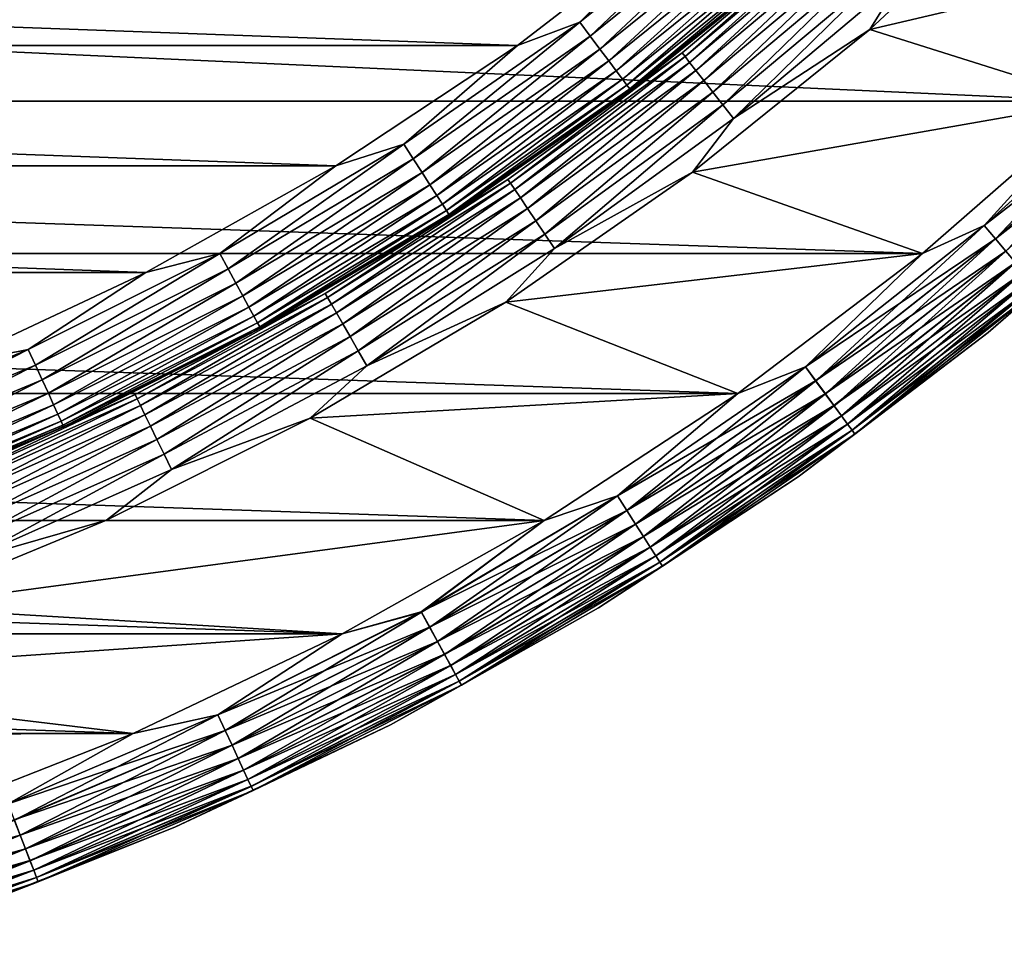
# Model space of a CAD drawing. Header units: metres. Extents: x -17 to 65, y -30 to 30.
# Tile 149 of 256: x 6 to 10.8, y -16.2 to -11.7. Entities that reach past the tile are written whole.
import ezdxf

# ---------------------------------------------------------------- set-up
doc = ezdxf.new("R2010")
doc.units = ezdxf.units.M
doc.layers.add('solid_508461', color=7, linetype='CONTINUOUS')

msp = doc.modelspace()

# ---------------------------------------------------------------- linework, layer by layer
at = {"layer": 'solid_508461'}
for points in [[(10.151954, -11.71272, -46.299999), (10.961844, -10.958461, -46.299999), (12.055615, -11.265529, -46.299999)], [(10.313428, -11.454222, -46.307594), (10.961844, -10.958461, -46.299999), (10.151954, -11.71272, -46.299999)], [(8.741558, -11.677354, -48.492405), (9.276792, -11.144107, -48.5), (9.552339, -11.023986, -48.492405)], [(8.741558, -11.677354, -48.492405), (9.552339, -11.023986, -48.492405), (8.792058, -11.744814, -48.469818)], [(9.552339, -11.023986, -48.492405), (9.607522, -11.087671, -48.469818), (8.792058, -11.744814, -48.469818)], [(8.792058, -11.744814, -48.469818), (9.607522, -11.087671, -48.469818), (8.839437, -11.808105, -48.432926)], [(9.607522, -11.087671, -48.469818), (9.659295, -11.147421, -48.432926), (8.839437, -11.808105, -48.432926)], [(9.276792, -11.144107, -48.5), (8.438457, -11.791624, -48.5), (-9.276782, -11.144115, -48.5)], [(8.438457, -11.791624, -48.5), (-8.438447, -11.791631, -48.5), (-9.276782, -11.144115, -48.5)], [(8.741558, -11.677354, -48.492405), (8.438457, -11.791624, -48.5), (9.276792, -11.144107, -48.5)], [(8.839437, -11.808105, -48.432926), (9.659295, -11.147421, -48.432926), (8.882251, -11.865297, -48.382854)], [(9.659295, -11.147421, -48.432926), (9.70608, -11.201413, -48.382854), (8.882251, -11.865297, -48.382854)], [(9.239533, -11.826064, -46.713779), (9.822921, -11.336235, -46.799999), (10.041971, -11.152739, -46.713779)], [(9.239533, -11.826064, -46.713779), (10.041971, -11.152739, -46.713779), (9.253377, -11.843781, -46.629482)], [(10.041971, -11.152739, -46.713779), (10.057016, -11.169448, -46.629482), (9.253377, -11.843781, -46.629482)], [(8.882251, -11.865297, -48.382854), (9.70608, -11.201413, -48.382854), (8.919197, -11.914653, -48.321125)], [(9.70608, -11.201413, -48.382854), (9.746453, -11.248007, -48.321125), (8.919197, -11.914653, -48.321125)], [(9.253377, -11.843781, -46.629482), (10.057016, -11.169448, -46.629482), (9.27603, -11.872776, -46.550377)], [(10.057016, -11.169448, -46.629482), (10.081636, -11.196792, -46.550377), (9.27603, -11.872776, -46.550377)], [(9.27603, -11.872776, -46.550377), (10.081636, -11.196792, -46.550377), (9.306803, -11.912165, -46.478874)], [(10.081636, -11.196792, -46.550377), (10.115083, -11.233937, -46.478874), (9.306803, -11.912165, -46.478874)], [(8.919197, -11.914653, -48.321125), (9.746453, -11.248007, -48.321125), (8.949152, -11.954667, -48.249622)], [(9.746453, -11.248007, -48.321125), (9.779186, -11.285783, -48.249622), (8.949152, -11.954667, -48.249622)], [(9.306803, -11.912165, -46.478874), (10.115083, -11.233937, -46.478874), (9.34476, -11.960747, -46.417145)], [(10.115083, -11.233937, -46.478874), (10.156336, -11.279754, -46.417145), (9.34476, -11.960747, -46.417145)], [(0, -11.55, 41.5), (11.258493, -12.062182, 41.5), (12.055623, -11.26552, 41.5)], [(8.949152, -11.954667, -48.249622), (9.779186, -11.285783, -48.249622), (8.971202, -11.984122, -48.170517)], [(9.779186, -11.285783, -48.249622), (9.803282, -11.31359, -48.170517), (8.971202, -11.984122, -48.170517)], [(9.34476, -11.960747, -46.417145), (10.156336, -11.279754, -46.417145), (9.388744, -12.017045, -46.367073)], [(10.156336, -11.279754, -46.417145), (10.204141, -11.332847, -46.367073), (9.388744, -12.017045, -46.367073)], [(10.151954, -11.71272, -46.299999), (12.055615, -11.265529, -46.299999), (11.25848, -12.062194, -46.299999)], [(8.971202, -11.984122, -48.170517), (9.803282, -11.31359, -48.170517), (8.984676, -12.002122, -48.086224)], [(9.803282, -11.31359, -48.170517), (9.818006, -11.330583, -48.086224), (8.984676, -12.002122, -48.086224)], [(8.984676, -12.002122, -48.086224), (9.818006, -11.330583, -48.086224), (8.989175, -12.008111, -48)], [(9.818006, -11.330583, -48.086224), (9.822921, -11.336235, -48), (8.989175, -12.008111, -48)], [(8.989175, -12.008111, -46.799999), (8.989175, -12.008111, -48), (9.822921, -11.336235, -48)], [(9.822921, -11.336235, -46.799999), (8.989175, -12.008111, -46.799999), (9.822921, -11.336235, -48)], [(9.239533, -11.826064, -46.713779), (8.989175, -12.008111, -46.799999), (9.822921, -11.336235, -46.799999)], [(9.388744, -12.017045, -46.367073), (10.204141, -11.332847, -46.367073), (9.437418, -12.079345, -46.330185)], [(10.204141, -11.332847, -46.367073), (10.257042, -11.391599, -46.330185), (9.437418, -12.079345, -46.330185)], [(9.437418, -12.079345, -46.330185), (10.257042, -11.391599, -46.330185), (9.489299, -12.145748, -46.307594)], [(10.257042, -11.391599, -46.330185), (10.313428, -11.454222, -46.307594), (9.489299, -12.145748, -46.307594)], [(9.489299, -12.145748, -46.307594), (10.313428, -11.454222, -46.307594), (10.151954, -11.71272, -46.299999)], [(0, -11.55, 41.5), (-11.258415, -12.062255, 41.5), (11.258493, -12.062182, 41.5)], [(7.886232, -12.271217, -48.492405), (8.438457, -11.791624, -48.5), (8.741558, -11.677354, -48.492405)], [(7.886232, -12.271217, -48.492405), (8.741558, -11.677354, -48.492405), (7.931791, -12.342108, -48.469818)], [(8.741558, -11.677354, -48.492405), (8.792058, -11.744814, -48.469818), (7.931791, -12.342108, -48.469818)], [(9.290395, -12.407197, -46.299999), (10.151954, -11.71272, -46.299999), (11.25848, -12.062194, -46.299999)], [(9.489299, -12.145748, -46.307594), (10.151954, -11.71272, -46.299999), (9.290395, -12.407197, -46.299999)], [(7.931791, -12.342108, -48.469818), (8.792058, -11.744814, -48.469818), (7.974534, -12.408617, -48.432926)], [(8.792058, -11.744814, -48.469818), (8.839437, -11.808105, -48.432926), (7.974534, -12.408617, -48.432926)], [(8.438457, -11.791624, -48.5), (7.554987, -12.37627, -48.5), (-8.438447, -11.791631, -48.5)], [(7.554987, -12.37627, -48.5), (-7.554977, -12.376277, -48.5), (-8.438447, -11.791631, -48.5)], [(7.886232, -12.271217, -48.492405), (7.554987, -12.37627, -48.5), (8.438457, -11.791624, -48.5)], [(7.974534, -12.408617, -48.432926), (8.839437, -11.808105, -48.432926), (8.013159, -12.468719, -48.382854)], [(8.839437, -11.808105, -48.432926), (8.882251, -11.865297, -48.382854), (8.013159, -12.468719, -48.382854)], [(8.392082, -12.441773, -46.713779), (8.989175, -12.008111, -46.799999), (9.239533, -11.826064, -46.713779)], [(8.392082, -12.441773, -46.713779), (9.239533, -11.826064, -46.713779), (8.404655, -12.460414, -46.629482)], [(9.239533, -11.826064, -46.713779), (9.253377, -11.843781, -46.629482), (8.404655, -12.460414, -46.629482)], [(8.013159, -12.468719, -48.382854), (8.882251, -11.865297, -48.382854), (8.046491, -12.520584, -48.321125)], [(8.882251, -11.865297, -48.382854), (8.919197, -11.914653, -48.321125), (8.046491, -12.520584, -48.321125)], [(8.404655, -12.460414, -46.629482), (9.253377, -11.843781, -46.629482), (8.42523, -12.490918, -46.550377)], [(9.253377, -11.843781, -46.629482), (9.27603, -11.872776, -46.550377), (8.42523, -12.490918, -46.550377)], [(8.42523, -12.490918, -46.550377), (9.27603, -11.872776, -46.550377), (8.453181, -12.532356, -46.478874)], [(9.27603, -11.872776, -46.550377), (9.306803, -11.912165, -46.478874), (8.453181, -12.532356, -46.478874)], [(8.046491, -12.520584, -48.321125), (8.919197, -11.914653, -48.321125), (8.073514, -12.562634, -48.249622)], [(8.919197, -11.914653, -48.321125), (8.949152, -11.954667, -48.249622), (8.073514, -12.562634, -48.249622)], [(8.453181, -12.532356, -46.478874), (9.306803, -11.912165, -46.478874), (8.487657, -12.583468, -46.417145)], [(9.306803, -11.912165, -46.478874), (9.34476, -11.960747, -46.417145), (8.487657, -12.583468, -46.417145)], [(10.708528, -12.666105, 41.492508), (11.530616, -11.922569, 41.492508), (11.258493, -12.062182, 41.5)], [(11.589218, -11.983163, 41.470024), (11.530616, -11.922569, 41.492508), (10.708528, -12.666105, 41.492508)], [(10.708916, -12.666565, -46.292404), (11.25848, -12.062194, -46.299999), (11.531034, -11.923002, -46.292404)], [(10.708916, -12.666565, -46.292404), (11.531034, -11.923002, -46.292404), (10.763321, -12.730916, -46.269817)], [(11.531034, -11.923002, -46.292404), (11.589617, -11.983576, -46.269817), (10.763321, -12.730916, -46.269817)], [(8.073514, -12.562634, -48.249622), (8.949152, -11.954667, -48.249622), (8.093407, -12.593587, -48.170517)], [(8.949152, -11.954667, -48.249622), (8.971202, -11.984122, -48.170517), (8.093407, -12.593587, -48.170517)], [(8.487657, -12.583468, -46.417145), (9.34476, -11.960747, -46.417145), (8.527607, -12.642697, -46.367073)], [(9.34476, -11.960747, -46.417145), (9.388744, -12.017045, -46.367073), (8.527607, -12.642697, -46.367073)], [(8.093407, -12.593587, -48.170517), (8.971202, -11.984122, -48.170517), (8.105562, -12.612502, -48.086224)], [(8.971202, -11.984122, -48.170517), (8.984676, -12.002122, -48.086224), (8.105562, -12.612502, -48.086224)], [(8.105562, -12.612502, -48.086224), (8.984676, -12.002122, -48.086224), (8.109621, -12.618797, -48)], [(8.984676, -12.002122, -48.086224), (8.989175, -12.008111, -48), (8.109621, -12.618797, -48)], [(8.109621, -12.618797, -46.799999), (8.109621, -12.618797, -48), (8.989175, -12.008111, -48)], [(8.989175, -12.008111, -46.799999), (8.109621, -12.618797, -46.799999), (8.989175, -12.008111, -48)], [(8.392082, -12.441773, -46.713779), (8.109621, -12.618797, -46.799999), (8.989175, -12.008111, -46.799999)], [(8.527607, -12.642697, -46.367073), (9.388744, -12.017045, -46.367073), (8.571816, -12.708241, -46.330185)], [(9.388744, -12.017045, -46.367073), (9.437418, -12.079345, -46.330185), (8.571816, -12.708241, -46.330185)], [(10.762951, -12.730477, 41.470024), (11.589218, -11.983163, 41.470024), (10.708528, -12.666105, 41.492508)], [(11.644211, -12.040025, 41.433231), (11.589218, -11.983163, 41.470024), (10.762951, -12.730477, 41.470024)], [(10.763321, -12.730916, -46.269817), (11.589617, -11.983576, -46.269817), (10.814364, -12.791289, -46.232925)], [(-11.258415, -12.062255, 41.5), (10.408889, -12.802537, 41.5), (11.258493, -12.062182, 41.5)], [(-11.258415, -12.062255, 41.5), (-10.408801, -12.802608, 41.5), (10.408889, -12.802537, 41.5)], [(9.290395, -12.407197, -46.299999), (11.25848, -12.062194, -46.299999), (10.408871, -12.802551, -46.299999)], [(10.708916, -12.666565, -46.292404), (10.408871, -12.802551, -46.299999), (11.25848, -12.062194, -46.299999)], [(10.708528, -12.666105, 41.492508), (11.258493, -12.062182, 41.5), (10.408889, -12.802537, 41.5)], [(10.814022, -12.790886, 41.433231), (11.644211, -12.040025, 41.433231), (10.762951, -12.730477, 41.470024)], [(8.571816, -12.708241, -46.330185), (9.437418, -12.079345, -46.330185), (8.618938, -12.778102, -46.307594)], [(9.437418, -12.079345, -46.330185), (9.489299, -12.145748, -46.307594), (8.618938, -12.778102, -46.307594)], [(8.618938, -12.778102, -46.307594), (9.489299, -12.145748, -46.307594), (9.290395, -12.407197, -46.299999)], [(6.990721, -12.802549, -48.492405), (7.554987, -12.37627, -48.5), (7.886232, -12.271217, -48.492405)], [(6.990721, -12.802549, -48.492405), (7.886232, -12.271217, -48.492405), (7.031106, -12.87651, -48.469818)], [(7.886232, -12.271217, -48.492405), (7.931791, -12.342108, -48.469818), (7.031106, -12.87651, -48.469818)], [(7.031106, -12.87651, -48.469818), (7.931791, -12.342108, -48.469818), (7.068995, -12.945898, -48.432926)], [(7.931791, -12.342108, -48.469818), (7.974534, -12.408617, -48.432926), (7.068995, -12.945898, -48.432926)], [(7.554987, -12.37627, -48.5), (6.631217, -12.894841, -48.5), (-7.554977, -12.376277, -48.5)], [(6.631217, -12.894841, -48.5), (-6.631207, -12.894847, -48.5), (-7.554977, -12.376277, -48.5)], [(6.990721, -12.802549, -48.492405), (6.631217, -12.894841, -48.5), (7.554987, -12.37627, -48.5)], [(7.068995, -12.945898, -48.432926), (7.974534, -12.408617, -48.432926), (7.103234, -13.008602, -48.382854)], [(7.974534, -12.408617, -48.432926), (8.013159, -12.468719, -48.382854), (7.103234, -13.008602, -48.382854)], [(7.503745, -12.996868, -46.713779), (8.109621, -12.618797, -46.799999), (8.392082, -12.441773, -46.713779)], [(7.503745, -12.996868, -46.713779), (8.392082, -12.441773, -46.713779), (7.514987, -13.01634, -46.629482)], [(8.392082, -12.441773, -46.713779), (8.404655, -12.460414, -46.629482), (7.514987, -13.01634, -46.629482)], [(8.381396, -13.038486, -46.299999), (9.290395, -12.407197, -46.299999), (10.408871, -12.802551, -46.299999)], [(8.618938, -12.778102, -46.307594), (9.290395, -12.407197, -46.299999), (8.381396, -13.038486, -46.299999)], [(10.728517, -13.187075, 41), (10.728517, -13.187075, -45.799999), (11.603419, -12.424196, -45.799999)], [(10.970838, -12.976367, -45.886223), (11.603419, -12.424196, -45.799999), (10.728517, -13.187075, -45.799999)], [(11.603419, -12.424196, 41), (10.728517, -13.187075, 41), (11.603419, -12.424196, -45.799999)], [(10.970769, -12.976287, 41.086823), (10.728517, -13.187075, 41), (11.603419, -12.424196, 41)], [(7.103234, -13.008602, -48.382854), (8.013159, -12.468719, -48.382854), (7.132781, -13.062713, -48.321125)], [(8.013159, -12.468719, -48.382854), (8.046491, -12.520584, -48.321125), (7.132781, -13.062713, -48.321125)], [(7.514987, -13.01634, -46.629482), (8.404655, -12.460414, -46.629482), (7.533385, -13.048205, -46.550377)], [(8.404655, -12.460414, -46.629482), (8.42523, -12.490918, -46.550377), (7.533385, -13.048205, -46.550377)], [(7.533385, -13.048205, -46.550377), (8.42523, -12.490918, -46.550377), (7.558377, -13.091493, -46.478874)], [(8.42523, -12.490918, -46.550377), (8.453181, -12.532356, -46.478874), (7.558377, -13.091493, -46.478874)], [(7.132781, -13.062713, -48.321125), (8.046491, -12.520584, -48.321125), (7.156736, -13.106583, -48.249622)], [(8.046491, -12.520584, -48.321125), (8.073514, -12.562634, -48.249622), (7.156736, -13.106583, -48.249622)], [(7.558377, -13.091493, -46.478874), (8.453181, -12.532356, -46.478874), (7.589203, -13.144885, -46.417145)], [(8.453181, -12.532356, -46.478874), (8.487657, -12.583468, -46.417145), (7.589203, -13.144885, -46.417145)], [(7.156736, -13.106583, -48.249622), (8.073514, -12.562634, -48.249622), (7.174369, -13.138877, -48.170517)], [(8.073514, -12.562634, -48.249622), (8.093407, -12.593587, -48.170517), (7.174369, -13.138877, -48.170517)], [(7.174369, -13.138877, -48.170517), (8.093407, -12.593587, -48.170517), (7.185145, -13.15861, -48.086224)], [(8.093407, -12.593587, -48.170517), (8.105562, -12.612502, -48.086224), (7.185145, -13.15861, -48.086224)], [(7.589203, -13.144885, -46.417145), (8.487657, -12.583468, -46.417145), (7.624925, -13.206757, -46.367073)], [(8.487657, -12.583468, -46.417145), (8.527607, -12.642697, -46.367073), (7.624925, -13.206757, -46.367073)], [(7.185145, -13.15861, -48.086224), (8.105562, -12.612502, -48.086224), (7.188743, -13.16518, -48)], [(8.105562, -12.612502, -48.086224), (8.109621, -12.618797, -48), (7.188743, -13.16518, -48)], [(7.188743, -13.16518, -46.799999), (7.188743, -13.16518, -48), (8.109621, -12.618797, -48)], [(8.109621, -12.618797, -46.799999), (7.188743, -13.16518, -46.799999), (8.109621, -12.618797, -48)], [(7.503745, -12.996868, -46.713779), (7.188743, -13.16518, -46.799999), (8.109621, -12.618797, -46.799999)], [(7.624925, -13.206757, -46.367073), (8.527607, -12.642697, -46.367073), (7.664454, -13.275224, -46.330185)], [(8.527607, -12.642697, -46.367073), (8.571816, -12.708241, -46.330185), (7.664454, -13.275224, -46.330185)], [(9.838612, -13.353071, 41.492508), (10.708528, -12.666105, 41.492508), (10.408889, -12.802537, 41.5)], [(10.762951, -12.730477, 41.470024), (10.708528, -12.666105, 41.492508), (9.838612, -13.353071, 41.492508)], [(9.838968, -13.353556, -46.292404), (10.408871, -12.802551, -46.299999), (10.708916, -12.666565, -46.292404)], [(9.838968, -13.353556, -46.292404), (10.708916, -12.666565, -46.292404), (9.888954, -13.421397, -46.269817)], [(10.708916, -12.666565, -46.292404), (10.763321, -12.730916, -46.269817), (9.888954, -13.421397, -46.269817)], [(7.664454, -13.275224, -46.330185), (8.571816, -12.708241, -46.330185), (7.706588, -13.348202, -46.307594)], [(8.571816, -12.708241, -46.330185), (8.618938, -12.778102, -46.307594), (7.706588, -13.348202, -46.307594)], [(9.888614, -13.420935, 41.470024), (10.762951, -12.730477, 41.470024), (9.838612, -13.353071, 41.492508)], [(10.814022, -12.790886, 41.433231), (10.762951, -12.730477, 41.470024), (9.888614, -13.420935, 41.470024)], [(9.888954, -13.421397, -46.269817), (10.763321, -12.730916, -46.269817), (9.93585, -13.485045, -46.232925)], [(10.763321, -12.730916, -46.269817), (10.814364, -12.791289, -46.232925), (9.93585, -13.485045, -46.232925)], [(7.706588, -13.348202, -46.307594), (8.618938, -12.778102, -46.307594), (8.381396, -13.038486, -46.299999)], [(-10.408801, -12.802608, 41.5), (9.510897, -13.483057, 41.5), (10.408889, -12.802537, 41.5)], [(-10.408801, -12.802608, 41.5), (-9.510798, -13.483127, 41.5), (9.510897, -13.483057, 41.5)], [(6.059586, -13.268641, -48.492405), (6.631217, -12.894841, -48.5), (6.990721, -12.802549, -48.492405)], [(6.059586, -13.268641, -48.492405), (6.990721, -12.802549, -48.492405), (6.094592, -13.345295, -48.469818)], [(6.990721, -12.802549, -48.492405), (7.031106, -12.87651, -48.469818), (6.094592, -13.345295, -48.469818)], [(8.381396, -13.038486, -46.299999), (10.408871, -12.802551, -46.299999), (9.510872, -13.483075, -46.299999)], [(9.838968, -13.353556, -46.292404), (9.510872, -13.483075, -46.299999), (10.408871, -12.802551, -46.299999)], [(9.838612, -13.353071, 41.492508), (10.408889, -12.802537, 41.5), (9.510897, -13.483057, 41.5)], [(9.935536, -13.484619, 41.433231), (10.814022, -12.790886, 41.433231), (9.888614, -13.420935, 41.470024)], [(10.860188, -12.84549, 41.383247), (10.814022, -12.790886, 41.433231), (9.935536, -13.484619, 41.433231)], [(9.93585, -13.485045, -46.232925), (10.814364, -12.791289, -46.232925), (9.978229, -13.542562, -46.182854)], [(10.814364, -12.791289, -46.232925), (10.86049, -12.845847, -46.182854), (9.978229, -13.542562, -46.182854)], [(6.094592, -13.345295, -48.469818), (7.031106, -12.87651, -48.469818), (6.127434, -13.41721, -48.432926)], [(7.031106, -12.87651, -48.469818), (7.068995, -12.945898, -48.432926), (6.127434, -13.41721, -48.432926)], [(9.977951, -13.542185, 41.383247), (10.860188, -12.84549, 41.383247), (9.935536, -13.484619, 41.433231)], [(10.900041, -12.892629, 41.321594), (10.860188, -12.84549, 41.383247), (9.977951, -13.542185, 41.383247)], [(9.978229, -13.542562, -46.182854), (10.86049, -12.845847, -46.182854), (10.0148, -13.592196, -46.121128)], [(10.86049, -12.845847, -46.182854), (10.900294, -12.892928, -46.121128), (10.0148, -13.592196, -46.121128)], [(6.631217, -12.894841, -48.5), (5.672134, -13.344544, -48.5), (-6.631207, -12.894847, -48.5)], [(6.059586, -13.268641, -48.492405), (5.672134, -13.344544, -48.5), (6.631217, -12.894841, -48.5)], [(10.014567, -13.59188, 41.321594), (10.900041, -12.892629, 41.321594), (9.977951, -13.542185, 41.383247)], [(10.932368, -12.930865, 41.250153), (10.900041, -12.892629, 41.321594), (10.014567, -13.59188, 41.321594)], [(10.0148, -13.592196, -46.121128), (10.900294, -12.892928, -46.121128), (10.04445, -13.632437, -46.049622)], [(10.900294, -12.892928, -46.121128), (10.932566, -12.931099, -46.049622), (10.04445, -13.632437, -46.049622)], [(6.127434, -13.41721, -48.432926), (7.068995, -12.945898, -48.432926), (6.157113, -13.482197, -48.382854)], [(7.068995, -12.945898, -48.432926), (7.103234, -13.008602, -48.382854), (6.157113, -13.482197, -48.382854)], [(10.044269, -13.632191, 41.250153), (10.932368, -12.930865, 41.250153), (10.014567, -13.59188, 41.321594)], [(10.956186, -12.959038, 41.171093), (10.932368, -12.930865, 41.250153), (10.044269, -13.632191, 41.250153)], [(10.066152, -13.661891, 41.171093), (10.956186, -12.959038, 41.171093), (10.044269, -13.632191, 41.250153)], [(10.04445, -13.632437, -46.049622), (10.932566, -12.931099, -46.049622), (10.066276, -13.662059, -45.970516)], [(10.970769, -12.976287, 41.086823), (10.956186, -12.959038, 41.171093), (10.066152, -13.661891, 41.171093)], [(10.07955, -13.680076, 41.086823), (10.970769, -12.976287, 41.086823), (10.066152, -13.661891, 41.171093)], [(10.932566, -12.931099, -46.049622), (10.956321, -12.959197, -45.970516), (10.066276, -13.662059, -45.970516)], [(10.066276, -13.662059, -45.970516), (10.956321, -12.959197, -45.970516), (10.079613, -13.680161, -45.886223)], [(10.07955, -13.680076, 41.086823), (10.728517, -13.187075, 41), (10.970769, -12.976287, 41.086823)], [(10.956321, -12.959197, -45.970516), (10.970838, -12.976367, -45.886223), (10.079613, -13.680161, -45.886223)], [(10.079613, -13.680161, -45.886223), (10.970838, -12.976367, -45.886223), (10.728517, -13.187075, -45.799999)], [(6.157113, -13.482197, -48.382854), (7.103234, -13.008602, -48.382854), (6.182724, -13.538278, -48.321125)], [(7.103234, -13.008602, -48.382854), (7.132781, -13.062713, -48.321125), (6.182724, -13.538278, -48.321125)], [(6.578851, -13.488643, -46.713779), (7.188743, -13.16518, -46.799999), (7.503745, -12.996868, -46.713779)], [(6.578851, -13.488643, -46.713779), (7.503745, -12.996868, -46.713779), (6.588707, -13.508852, -46.629482)], [(7.503745, -12.996868, -46.713779), (7.514987, -13.01634, -46.629482), (6.588707, -13.508852, -46.629482)], [(6.588707, -13.508852, -46.629482), (7.514987, -13.01634, -46.629482), (6.604837, -13.541923, -46.550377)], [(7.514987, -13.01634, -46.629482), (7.533385, -13.048205, -46.550377), (6.604837, -13.541923, -46.550377)], [(6.182724, -13.538278, -48.321125), (7.132781, -13.062713, -48.321125), (6.203488, -13.583744, -48.249622)], [(7.132781, -13.062713, -48.321125), (7.156736, -13.106583, -48.249622), (6.203488, -13.583744, -48.249622)], [(6.604837, -13.541923, -46.550377), (7.533385, -13.048205, -46.550377), (6.626749, -13.586848, -46.478874)], [(7.533385, -13.048205, -46.550377), (7.558377, -13.091493, -46.478874), (6.626749, -13.586848, -46.478874)], [(7.42965, -13.603317, -46.299999), (8.381396, -13.038486, -46.299999), (9.510872, -13.483075, -46.299999)], [(7.706588, -13.348202, -46.307594), (8.381396, -13.038486, -46.299999), (7.42965, -13.603317, -46.299999)], [(6.203488, -13.583744, -48.249622), (7.156736, -13.106583, -48.249622), (6.218773, -13.617214, -48.170517)], [(7.156736, -13.106583, -48.249622), (7.174369, -13.138877, -48.170517), (6.218773, -13.617214, -48.170517)], [(6.626749, -13.586848, -46.478874), (7.558377, -13.091493, -46.478874), (6.653775, -13.642261, -46.417145)], [(7.558377, -13.091493, -46.478874), (7.589203, -13.144885, -46.417145), (6.653775, -13.642261, -46.417145)], [(6.218773, -13.617214, -48.170517), (7.174369, -13.138877, -48.170517), (6.228114, -13.637667, -48.086224)], [(7.174369, -13.138877, -48.170517), (7.185145, -13.15861, -48.086224), (6.228114, -13.637667, -48.086224)], [(6.228114, -13.637667, -48.086224), (7.185145, -13.15861, -48.086224), (6.231233, -13.644477, -48)], [(7.185145, -13.15861, -48.086224), (7.188743, -13.16518, -48), (6.231233, -13.644477, -48)], [(6.231233, -13.644477, -46.799999), (6.231233, -13.644477, -48), (7.188743, -13.16518, -48)], [(7.188743, -13.16518, -46.799999), (6.231233, -13.644477, -46.799999), (7.188743, -13.16518, -48)], [(6.578851, -13.488643, -46.713779), (6.231233, -13.644477, -46.799999), (7.188743, -13.16518, -46.799999)], [(6.653775, -13.642261, -46.417145), (7.589203, -13.144885, -46.417145), (6.685094, -13.706473, -46.367073)], [(7.589203, -13.144885, -46.417145), (7.624925, -13.206757, -46.367073), (6.685094, -13.706473, -46.367073)], [(6.685094, -13.706473, -46.367073), (7.624925, -13.206757, -46.367073), (6.719751, -13.777532, -46.330185)], [(7.624925, -13.206757, -46.367073), (7.664454, -13.275224, -46.330185), (6.719751, -13.777532, -46.330185)], [(9.803592, -13.88847, 41), (9.803592, -13.88847, -45.799999), (10.728517, -13.187075, -45.799999)], [(10.079613, -13.680161, -45.886223), (10.728517, -13.187075, -45.799999), (9.803592, -13.88847, -45.799999)], [(10.728517, -13.187075, 41), (9.803592, -13.88847, 41), (10.728517, -13.187075, -45.799999)], [(10.07955, -13.680076, 41.086823), (9.803592, -13.88847, 41), (10.728517, -13.187075, 41)], [(5.097572, -13.667121, -48.492405), (5.672134, -13.344544, -48.5), (6.059586, -13.268641, -48.492405)], [(5.097572, -13.667121, -48.492405), (6.059586, -13.268641, -48.492405), (5.127021, -13.746076, -48.469818)], [(6.059586, -13.268641, -48.492405), (6.094592, -13.345295, -48.469818), (5.127021, -13.746076, -48.469818)], [(6.719751, -13.777532, -46.330185), (7.664454, -13.275224, -46.330185), (6.756691, -13.853271, -46.307594)], [(7.664454, -13.275224, -46.330185), (7.706588, -13.348202, -46.307594), (6.756691, -13.853271, -46.307594)], [(5.127021, -13.746076, -48.469818), (6.094592, -13.345295, -48.469818), (5.154649, -13.82015, -48.432926)], [(6.094592, -13.345295, -48.469818), (6.127434, -13.41721, -48.432926), (5.154649, -13.82015, -48.432926)], [(6.756691, -13.853271, -46.307594), (7.706588, -13.348202, -46.307594), (7.42965, -13.603317, -46.299999)], [(8.924753, -13.980399, 41.492508), (9.838612, -13.353071, 41.492508), (9.510897, -13.483057, 41.5)], [(9.888614, -13.420935, 41.470024), (9.838612, -13.353071, 41.492508), (8.924753, -13.980399, 41.492508)], [(8.925077, -13.980906, -46.292404), (9.510872, -13.483075, -46.299999), (9.838968, -13.353556, -46.292404)], [(8.925077, -13.980906, -46.292404), (9.838968, -13.353556, -46.292404), (8.970421, -14.051934, -46.269817)], [(9.838968, -13.353556, -46.292404), (9.888954, -13.421397, -46.269817), (8.970421, -14.051934, -46.269817)], [(5.154649, -13.82015, -48.432926), (6.127434, -13.41721, -48.432926), (5.179616, -13.887089, -48.382854)], [(6.127434, -13.41721, -48.432926), (6.157113, -13.482197, -48.382854), (5.179616, -13.887089, -48.382854)], [(8.970112, -14.051451, 41.470024), (9.888614, -13.420935, 41.470024), (8.924753, -13.980399, 41.492508)], [(9.935536, -13.484619, 41.433231), (9.888614, -13.420935, 41.470024), (8.970112, -14.051451, 41.470024)], [(8.970421, -14.051934, -46.269817), (9.888954, -13.421397, -46.269817), (9.01296, -14.118573, -46.232925)], [(9.888954, -13.421397, -46.269817), (9.93585, -13.485045, -46.232925), (9.01296, -14.118573, -46.232925)], [(-9.510798, -13.483127, 41.5), (8.568712, -14.100607, 41.5), (9.510897, -13.483057, 41.5)], [(-9.510798, -13.483127, 41.5), (-8.568603, -14.100674, 41.5), (8.568712, -14.100607, 41.5)], [(5.179616, -13.887089, -48.382854), (6.157113, -13.482197, -48.382854), (5.201161, -13.944854, -48.321125)], [(6.157113, -13.482197, -48.382854), (6.182724, -13.538278, -48.321125), (5.201161, -13.944854, -48.321125)], [(5.621905, -13.914702, -46.713779), (6.231233, -13.644477, -46.799999), (6.578851, -13.488643, -46.713779)], [(5.621905, -13.914702, -46.713779), (6.578851, -13.488643, -46.713779), (5.630328, -13.93555, -46.629482)], [(6.578851, -13.488643, -46.713779), (6.588707, -13.508852, -46.629482), (5.630328, -13.93555, -46.629482)], [(7.42965, -13.603317, -46.299999), (9.510872, -13.483075, -46.299999), (8.568681, -14.100626, -46.299999)], [(8.925077, -13.980906, -46.292404), (8.568681, -14.100626, -46.299999), (9.510872, -13.483075, -46.299999)], [(8.924753, -13.980399, 41.492508), (9.510897, -13.483057, 41.5), (8.568712, -14.100607, 41.5)], [(9.012676, -14.118127, 41.433231), (9.935536, -13.484619, 41.433231), (8.970112, -14.051451, 41.470024)], [(9.977951, -13.542185, 41.383247), (9.935536, -13.484619, 41.433231), (9.012676, -14.118127, 41.433231)], [(9.01296, -14.118573, -46.232925), (9.93585, -13.485045, -46.232925), (9.051403, -14.178792, -46.182854)], [(9.93585, -13.485045, -46.232925), (9.978229, -13.542562, -46.182854), (9.051403, -14.178792, -46.182854)], [(5.201161, -13.944854, -48.321125), (6.182724, -13.538278, -48.321125), (5.218629, -13.991687, -48.249622)], [(6.182724, -13.538278, -48.321125), (6.203488, -13.583744, -48.249622), (5.218629, -13.991687, -48.249622)], [(5.630328, -13.93555, -46.629482), (6.588707, -13.508852, -46.629482), (5.644111, -13.969666, -46.550377)], [(6.588707, -13.508852, -46.629482), (6.604837, -13.541923, -46.550377), (5.644111, -13.969666, -46.550377)], [(5.644111, -13.969666, -46.550377), (6.604837, -13.541923, -46.550377), (5.662836, -14.016009, -46.478874)], [(6.604837, -13.541923, -46.550377), (6.626749, -13.586848, -46.478874), (5.662836, -14.016009, -46.478874)], [(9.051151, -14.178397, 41.383247), (9.977951, -13.542185, 41.383247), (9.012676, -14.118127, 41.433231)], [(10.014567, -13.59188, 41.321594), (9.977951, -13.542185, 41.383247), (9.051151, -14.178397, 41.383247)], [(9.051403, -14.178792, -46.182854), (9.978229, -13.542562, -46.182854), (9.084577, -14.230758, -46.121128)], [(9.978229, -13.542562, -46.182854), (10.0148, -13.592196, -46.121128), (9.084577, -14.230758, -46.121128)], [(5.218629, -13.991687, -48.249622), (6.203488, -13.583744, -48.249622), (5.231488, -14.026161, -48.170517)], [(6.203488, -13.583744, -48.249622), (6.218773, -13.617214, -48.170517), (5.231488, -14.026161, -48.170517)], [(5.662836, -14.016009, -46.478874), (6.626749, -13.586848, -46.478874), (5.685931, -14.073173, -46.417145)], [(6.626749, -13.586848, -46.478874), (6.653775, -13.642261, -46.417145), (5.685931, -14.073173, -46.417145)], [(9.084366, -14.230427, 41.321594), (10.014567, -13.59188, 41.321594), (9.051151, -14.178397, 41.383247)], [(10.044269, -13.632191, 41.250153), (10.014567, -13.59188, 41.321594), (9.084366, -14.230427, 41.321594)], [(9.084577, -14.230758, -46.121128), (10.0148, -13.592196, -46.121128), (9.111473, -14.272889, -46.049622)], [(10.0148, -13.592196, -46.121128), (10.04445, -13.632437, -46.049622), (9.111473, -14.272889, -46.049622)], [(5.231488, -14.026161, -48.170517), (6.218773, -13.617214, -48.170517), (5.239345, -14.047228, -48.086224)], [(6.218773, -13.617214, -48.170517), (6.228114, -13.637667, -48.086224), (5.239345, -14.047228, -48.086224)], [(5.239345, -14.047228, -48.086224), (6.228114, -13.637667, -48.086224), (5.241969, -14.054243, -48)], [(6.228114, -13.637667, -48.086224), (6.231233, -13.644477, -48), (5.241969, -14.054243, -48)], [(5.241969, -14.054243, -46.799999), (5.241969, -14.054243, -48), (6.231233, -13.644477, -48)], [(6.231233, -13.644477, -46.799999), (5.241969, -14.054243, -46.799999), (6.231233, -13.644477, -48)], [(5.621905, -13.914702, -46.713779), (5.241969, -14.054243, -46.799999), (6.231233, -13.644477, -46.799999)], [(5.685931, -14.073173, -46.417145), (6.653775, -13.642261, -46.417145), (5.712694, -14.139414, -46.367073)], [(6.653775, -13.642261, -46.417145), (6.685094, -13.706473, -46.367073), (5.712694, -14.139414, -46.367073)], [(6.440132, -14.098748, -46.299999), (7.42965, -13.603317, -46.299999), (8.568681, -14.100626, -46.299999)], [(6.756691, -13.853271, -46.307594), (7.42965, -13.603317, -46.299999), (6.440132, -14.098748, -46.299999)], [(9.111308, -14.272632, 41.250153), (10.044269, -13.632191, 41.250153), (9.084366, -14.230427, 41.321594)], [(10.066152, -13.661891, 41.171093), (10.044269, -13.632191, 41.250153), (9.111308, -14.272632, 41.250153)], [(9.111473, -14.272889, -46.049622), (10.04445, -13.632437, -46.049622), (9.131271, -14.303903, -45.970516)], [(10.04445, -13.632437, -46.049622), (10.066276, -13.662059, -45.970516), (9.131271, -14.303903, -45.970516)], [(9.131159, -14.303727, 41.171093), (10.066152, -13.661891, 41.171093), (9.111308, -14.272632, 41.250153)], [(10.07955, -13.680076, 41.086823), (10.066152, -13.661891, 41.171093), (9.131159, -14.303727, 41.171093)], [(9.143312, -14.322766, 41.086823), (10.07955, -13.680076, 41.086823), (9.131159, -14.303727, 41.171093)], [(9.131271, -14.303903, -45.970516), (10.066276, -13.662059, -45.970516), (9.14337, -14.322855, -45.886223)], [(9.143312, -14.322766, 41.086823), (9.803592, -13.88847, 41), (10.07955, -13.680076, 41.086823)], [(10.066276, -13.662059, -45.970516), (10.079613, -13.680161, -45.886223), (9.14337, -14.322855, -45.886223)], [(9.14337, -14.322855, -45.886223), (10.079613, -13.680161, -45.886223), (9.803592, -13.88847, -45.799999)], [(5.712694, -14.139414, -46.367073), (6.685094, -13.706473, -46.367073), (5.74231, -14.212716, -46.330185)], [(6.685094, -13.706473, -46.367073), (6.719751, -13.777532, -46.330185), (5.74231, -14.212716, -46.330185)], [(5.74231, -14.212716, -46.330185), (6.719751, -13.777532, -46.330185), (5.773877, -14.290848, -46.307594)], [(6.719751, -13.777532, -46.330185), (6.756691, -13.853271, -46.307594), (5.773877, -14.290848, -46.307594)], [(5.773877, -14.290848, -46.307594), (6.756691, -13.853271, -46.307594), (6.440132, -14.098748, -46.299999)], [(8.832955, -14.525112, 41), (8.832955, -14.525112, -45.799999), (9.803592, -13.88847, -45.799999)], [(9.14337, -14.322855, -45.886223), (9.803592, -13.88847, -45.799999), (8.832955, -14.525112, -45.799999)], [(9.803592, -13.88847, 41), (8.832955, -14.525112, 41), (9.803592, -13.88847, -45.799999)], [(9.143312, -14.322766, 41.086823), (8.832955, -14.525112, 41), (9.803592, -13.88847, 41)], [(7.971036, -14.545286, 41.492508), (8.924753, -13.980399, 41.492508), (8.568712, -14.100607, 41.5)], [(8.970112, -14.051451, 41.470024), (8.924753, -13.980399, 41.492508), (7.971036, -14.545286, 41.492508)], [(7.971325, -14.545815, -46.292404), (8.568681, -14.100626, -46.299999), (8.925077, -13.980906, -46.292404)], [(7.971325, -14.545815, -46.292404), (8.925077, -13.980906, -46.292404), (8.011823, -14.619713, -46.269817)], [(8.925077, -13.980906, -46.292404), (8.970421, -14.051934, -46.269817), (8.011823, -14.619713, -46.269817)], [(8.011547, -14.619209, 41.470024), (8.970112, -14.051451, 41.470024), (7.971036, -14.545286, 41.492508)], [(9.012676, -14.118127, 41.433231), (8.970112, -14.051451, 41.470024), (8.011547, -14.619209, 41.470024)], [(8.011823, -14.619713, -46.269817), (8.970421, -14.051934, -46.269817), (8.049817, -14.689044, -46.232925)], [(8.970421, -14.051934, -46.269817), (9.01296, -14.118573, -46.232925), (8.049817, -14.689044, -46.232925)], [(-8.568603, -14.100674, 41.5), (7.586634, -14.652402, 41.5), (8.568712, -14.100607, 41.5)], [(-8.568603, -14.100674, 41.5), (-7.586513, -14.652465, 41.5), (7.586634, -14.652402, 41.5)], [(5.417713, -14.522338, -46.299999), (6.440132, -14.098748, -46.299999), (8.568681, -14.100626, -46.299999)], [(5.773877, -14.290848, -46.307594), (6.440132, -14.098748, -46.299999), (5.417713, -14.522338, -46.299999)], [(5.417713, -14.522338, -46.299999), (8.568681, -14.100626, -46.299999), (7.586595, -14.652422, -46.299999)], [(7.971325, -14.545815, -46.292404), (7.586595, -14.652422, -46.299999), (8.568681, -14.100626, -46.299999)], [(7.971036, -14.545286, 41.492508), (8.568712, -14.100607, 41.5), (7.586634, -14.652402, 41.5)], [(8.049562, -14.68858, 41.433231), (9.012676, -14.118127, 41.433231), (8.011547, -14.619209, 41.470024)], [(9.051151, -14.178397, 41.383247), (9.012676, -14.118127, 41.433231), (8.049562, -14.68858, 41.433231)], [(8.049817, -14.689044, -46.232925), (9.01296, -14.118573, -46.232925), (8.084151, -14.751696, -46.182854)], [(9.01296, -14.118573, -46.232925), (9.051403, -14.178792, -46.182854), (8.084151, -14.751696, -46.182854)], [(8.083926, -14.751286, 41.383247), (9.051151, -14.178397, 41.383247), (8.049562, -14.68858, 41.433231)], [(9.084366, -14.230427, 41.321594), (9.051151, -14.178397, 41.383247), (8.083926, -14.751286, 41.383247)], [(8.084151, -14.751696, -46.182854), (9.051403, -14.178792, -46.182854), (8.11378, -14.805761, -46.121128)], [(9.051403, -14.178792, -46.182854), (9.084577, -14.230758, -46.121128), (8.11378, -14.805761, -46.121128)], [(8.113591, -14.805417, 41.321594), (9.084366, -14.230427, 41.321594), (8.083926, -14.751286, 41.383247)], [(9.111308, -14.272632, 41.250153), (9.084366, -14.230427, 41.321594), (8.113591, -14.805417, 41.321594)], [(8.11378, -14.805761, -46.121128), (9.084577, -14.230758, -46.121128), (8.137802, -14.849595, -46.049622)], [(9.084577, -14.230758, -46.121128), (9.111473, -14.272889, -46.049622), (8.137802, -14.849595, -46.049622)], [(8.137655, -14.849328, 41.250153), (9.111308, -14.272632, 41.250153), (8.113591, -14.805417, 41.321594)], [(9.131159, -14.303727, 41.171093), (9.111308, -14.272632, 41.250153), (8.137655, -14.849328, 41.250153)], [(8.155384, -14.88168, 41.171093), (9.131159, -14.303727, 41.171093), (8.137655, -14.849328, 41.250153)], [(8.137802, -14.849595, -46.049622), (9.111473, -14.272889, -46.049622), (8.155484, -14.881863, -45.970516)], [(9.143312, -14.322766, 41.086823), (9.131159, -14.303727, 41.171093), (8.155384, -14.88168, 41.171093)], [(9.111473, -14.272889, -46.049622), (9.131271, -14.303903, -45.970516), (8.155484, -14.881863, -45.970516)], [(8.155484, -14.881863, -45.970516), (9.131271, -14.303903, -45.970516), (8.16629, -14.90158, -45.886223)], [(9.131271, -14.303903, -45.970516), (9.14337, -14.322855, -45.886223), (8.16629, -14.90158, -45.886223)], [(8.16624, -14.901487, 41.086823), (9.143312, -14.322766, 41.086823), (8.155384, -14.88168, 41.171093)], [(8.16624, -14.901487, 41.086823), (8.832955, -14.525112, 41), (9.143312, -14.322766, 41.086823)], [(8.16629, -14.90158, -45.886223), (9.14337, -14.322855, -45.886223), (8.832955, -14.525112, -45.799999)], [(4.367632, -14.871911, -46.299999), (5.417713, -14.522338, -46.299999), (7.586595, -14.652422, -46.299999)], [(6.981718, -15.045212, 41.492508), (7.971036, -14.545286, 41.492508), (7.586634, -14.652402, 41.5)], [(8.011547, -14.619209, 41.470024), (7.971036, -14.545286, 41.492508), (6.981718, -15.045212, 41.492508)], [(6.981971, -15.045757, -46.292404), (7.586595, -14.652422, -46.299999), (7.971325, -14.545815, -46.292404)], [(6.981971, -15.045757, -46.292404), (7.971325, -14.545815, -46.292404), (7.017442, -15.122196, -46.269817)], [(7.971325, -14.545815, -46.292404), (8.011823, -14.619713, -46.269817), (7.017442, -15.122196, -46.269817)], [(7.821136, -15.094033, 41), (7.821136, -15.094033, -45.799999), (8.832955, -14.525112, -45.799999)], [(8.16629, -14.90158, -45.886223), (8.832955, -14.525112, -45.799999), (7.821136, -15.094033, -45.799999)], [(8.832955, -14.525112, 41), (7.821136, -15.094033, 41), (8.832955, -14.525112, -45.799999)], [(8.16624, -14.901487, 41.086823), (7.821136, -15.094033, 41), (8.832955, -14.525112, 41)], [(-7.586513, -14.652465, 41.5), (6.569344, -15.13584, 41.5), (7.586634, -14.652402, 41.5)], [(-7.586513, -14.652465, 41.5), (-6.569211, -15.135898, 41.5), (6.569344, -15.13584, 41.5)], [(4.367632, -14.871911, -46.299999), (7.586595, -14.652422, -46.299999), (6.569297, -15.13586, -46.299999)], [(6.981971, -15.045757, -46.292404), (6.569297, -15.13586, -46.299999), (7.586595, -14.652422, -46.299999)], [(6.981718, -15.045212, 41.492508), (7.586634, -14.652402, 41.5), (6.569344, -15.13584, 41.5)], [(7.0172, -15.121675, 41.470024), (8.011547, -14.619209, 41.470024), (6.981718, -15.045212, 41.492508)], [(8.049562, -14.68858, 41.433231), (8.011547, -14.619209, 41.470024), (7.0172, -15.121675, 41.470024)], [(7.017442, -15.122196, -46.269817), (8.011823, -14.619713, -46.269817), (7.050721, -15.19391, -46.232925)], [(8.011823, -14.619713, -46.269817), (8.049817, -14.689044, -46.232925), (7.050721, -15.19391, -46.232925)], [(7.050498, -15.19343, 41.433231), (8.049562, -14.68858, 41.433231), (7.0172, -15.121675, 41.470024)], [(8.083926, -14.751286, 41.383247), (8.049562, -14.68858, 41.433231), (7.050498, -15.19343, 41.433231)], [(7.050721, -15.19391, -46.232925), (8.049817, -14.689044, -46.232925), (7.080794, -15.258716, -46.182854)], [(8.049817, -14.689044, -46.232925), (8.084151, -14.751696, -46.182854), (7.080794, -15.258716, -46.182854)], [(7.080597, -15.258291, 41.383247), (8.083926, -14.751286, 41.383247), (7.050498, -15.19343, 41.433231)], [(8.113591, -14.805417, 41.321594), (8.083926, -14.751286, 41.383247), (7.080597, -15.258291, 41.383247)], [(7.080794, -15.258716, -46.182854), (8.084151, -14.751696, -46.182854), (7.106745, -15.314639, -46.121128)], [(8.084151, -14.751696, -46.182854), (8.11378, -14.805761, -46.121128), (7.106745, -15.314639, -46.121128)], [(7.10658, -15.314283, 41.321594), (8.113591, -14.805417, 41.321594), (7.080597, -15.258291, 41.383247)], [(8.137655, -14.849328, 41.250153), (8.113591, -14.805417, 41.321594), (7.10658, -15.314283, 41.321594)], [(7.106745, -15.314639, -46.121128), (8.11378, -14.805761, -46.121128), (7.127785, -15.35998, -46.049622)], [(8.11378, -14.805761, -46.121128), (8.137802, -14.849595, -46.049622), (7.127785, -15.35998, -46.049622)], [(3.295391, -15.145639, -46.299999), (4.367632, -14.871911, -46.299999), (6.569297, -15.13586, -46.299999)], [(7.127657, -15.359703, 41.250153), (8.137655, -14.849328, 41.250153), (7.10658, -15.314283, 41.321594)], [(8.155384, -14.88168, 41.171093), (8.137655, -14.849328, 41.250153), (7.127657, -15.359703, 41.250153)], [(7.143186, -15.393167, 41.171093), (8.155384, -14.88168, 41.171093), (7.127657, -15.359703, 41.250153)], [(7.127785, -15.35998, -46.049622), (8.137802, -14.849595, -46.049622), (7.143273, -15.393355, -45.970516)], [(8.16624, -14.901487, 41.086823), (8.155384, -14.88168, 41.171093), (7.143186, -15.393167, 41.171093)], [(8.137802, -14.849595, -46.049622), (8.155484, -14.881863, -45.970516), (7.143273, -15.393355, -45.970516)], [(7.143273, -15.393355, -45.970516), (8.155484, -14.881863, -45.970516), (7.152738, -15.413751, -45.886223)], [(8.155484, -14.881863, -45.970516), (8.16629, -14.90158, -45.886223), (7.152738, -15.413751, -45.886223)], [(7.152693, -15.413655, 41.086823), (8.16624, -14.901487, 41.086823), (7.143186, -15.393167, 41.171093)], [(7.152693, -15.413655, 41.086823), (7.821136, -15.094033, 41), (8.16624, -14.901487, 41.086823)], [(7.152738, -15.413751, -45.886223), (8.16629, -14.90158, -45.886223), (7.821136, -15.094033, -45.799999)], [(5.961217, -15.477942, 41.492508), (6.981718, -15.045212, 41.492508), (6.569344, -15.13584, 41.5)], [(7.0172, -15.121675, 41.470024), (6.981718, -15.045212, 41.492508), (5.961217, -15.477942, 41.492508)], [(5.961433, -15.478502, -46.292404), (6.569297, -15.13586, -46.299999), (6.981971, -15.045757, -46.292404)], [(5.961433, -15.478502, -46.292404), (6.981971, -15.045757, -46.292404), (5.99172, -15.55714, -46.269817)], [(6.981971, -15.045757, -46.292404), (7.017442, -15.122196, -46.269817), (5.99172, -15.55714, -46.269817)], [(5.991514, -15.556604, 41.470024), (7.0172, -15.121675, 41.470024), (5.961217, -15.477942, 41.492508)], [(7.050498, -15.19343, 41.433231), (7.0172, -15.121675, 41.470024), (5.991514, -15.556604, 41.470024)], [(5.99172, -15.55714, -46.269817), (7.017442, -15.122196, -46.269817), (6.020134, -15.630917, -46.232925)], [(7.017442, -15.122196, -46.269817), (7.050721, -15.19391, -46.232925), (6.020134, -15.630917, -46.232925)], [(6.772851, -15.592578, 41), (6.772851, -15.592578, -45.799999), (7.821136, -15.094033, -45.799999)], [(7.152738, -15.413751, -45.886223), (7.821136, -15.094033, -45.799999), (6.772851, -15.592578, -45.799999)], [(7.821136, -15.094033, 41), (6.772851, -15.592578, 41), (7.821136, -15.094033, -45.799999)], [(7.152693, -15.413655, 41.086823), (6.772851, -15.592578, 41), (7.821136, -15.094033, 41)], [(-6.569211, -15.135898, 41.5), (5.521677, -15.548668, 41.5), (6.569344, -15.13584, 41.5)], [(3.295391, -15.145639, -46.299999), (6.569297, -15.13586, -46.299999), (5.521626, -15.548686, -46.299999)], [(5.961433, -15.478502, -46.292404), (5.521626, -15.548686, -46.299999), (6.569297, -15.13586, -46.299999)], [(5.961217, -15.477942, 41.492508), (6.569344, -15.13584, 41.5), (5.521677, -15.548668, 41.5)], [(6.019944, -15.630423, 41.433231), (7.050498, -15.19343, 41.433231), (5.991514, -15.556604, 41.470024)], [(7.080597, -15.258291, 41.383247), (7.050498, -15.19343, 41.433231), (6.019944, -15.630423, 41.433231)], [(6.020134, -15.630917, -46.232925), (7.050721, -15.19391, -46.232925), (6.045812, -15.697586, -46.182854)], [(7.050721, -15.19391, -46.232925), (7.080794, -15.258716, -46.182854), (6.045812, -15.697586, -46.182854)], [(6.045643, -15.697149, 41.383247), (7.080597, -15.258291, 41.383247), (6.019944, -15.630423, 41.433231)], [(7.10658, -15.314283, 41.321594), (7.080597, -15.258291, 41.383247), (6.045643, -15.697149, 41.383247)], [(6.045812, -15.697586, -46.182854), (7.080794, -15.258716, -46.182854), (6.06797, -15.755118, -46.121128)], [(7.080794, -15.258716, -46.182854), (7.106745, -15.314639, -46.121128), (6.06797, -15.755118, -46.121128)], [(6.067829, -15.754752, 41.321594), (7.10658, -15.314283, 41.321594), (6.045643, -15.697149, 41.383247)], [(7.127657, -15.359703, 41.250153), (7.10658, -15.314283, 41.321594), (6.067829, -15.754752, 41.321594)], [(6.06797, -15.755118, -46.121128), (7.106745, -15.314639, -46.121128), (6.085935, -15.801763, -46.049622)], [(7.106745, -15.314639, -46.121128), (7.127785, -15.35998, -46.049622), (6.085935, -15.801763, -46.049622)], [(6.085825, -15.801477, 41.250153), (7.127657, -15.359703, 41.250153), (6.067829, -15.754752, 41.321594)], [(7.143186, -15.393167, 41.171093), (7.127657, -15.359703, 41.250153), (6.085825, -15.801477, 41.250153)], [(6.085935, -15.801763, -46.049622), (7.127785, -15.35998, -46.049622), (6.099159, -15.836099, -45.970516)], [(7.127785, -15.35998, -46.049622), (7.143273, -15.393355, -45.970516), (6.099159, -15.836099, -45.970516)], [(6.099084, -15.835904, 41.171093), (7.143186, -15.393167, 41.171093), (6.085825, -15.801477, 41.250153)], [(7.152693, -15.413655, 41.086823), (7.143186, -15.393167, 41.171093), (6.099084, -15.835904, 41.171093)], [(6.107202, -15.856982, 41.086823), (7.152693, -15.413655, 41.086823), (6.099084, -15.835904, 41.171093)], [(6.099159, -15.836099, -45.970516), (7.143273, -15.393355, -45.970516), (6.10724, -15.85708, -45.886223)], [(6.107202, -15.856982, 41.086823), (6.772851, -15.592578, 41), (7.152693, -15.413655, 41.086823)], [(7.143273, -15.393355, -45.970516), (7.152738, -15.413751, -45.886223), (6.10724, -15.85708, -45.886223)], [(6.10724, -15.85708, -45.886223), (7.152738, -15.413751, -45.886223), (6.772851, -15.592578, -45.799999)], [(6.019944, -15.630423, 41.433231), (5.991514, -15.556604, 41.470024), (4.939067, -15.922053, 41.470024)], [(5.99172, -15.55714, -46.269817), (6.020134, -15.630917, -46.232925), (4.962661, -15.998111, -46.232925)], [(5.692987, -16.018423, 41), (5.692987, -16.018423, -45.799999), (6.772851, -15.592578, -45.799999)], [(6.10724, -15.85708, -45.886223), (6.772851, -15.592578, -45.799999), (5.692987, -16.018423, -45.799999)], [(6.772851, -15.592578, 41), (5.692987, -16.018423, 41), (6.772851, -15.592578, -45.799999)], [(6.107202, -15.856982, 41.086823), (5.692987, -16.018423, 41), (6.772851, -15.592578, 41)], [(4.962504, -15.997606, 41.433231), (6.019944, -15.630423, 41.433231), (4.939067, -15.922053, 41.470024)], [(6.045643, -15.697149, 41.383247), (6.019944, -15.630423, 41.433231), (4.962504, -15.997606, 41.433231)], [(4.962661, -15.998111, -46.232925), (6.020134, -15.630917, -46.232925), (4.983828, -16.066347, -46.182854)], [(6.020134, -15.630917, -46.232925), (6.045812, -15.697586, -46.182854), (4.983828, -16.066347, -46.182854)], [(4.983689, -16.065899, 41.383247), (6.045643, -15.697149, 41.383247), (4.962504, -15.997606, 41.433231)], [(6.067829, -15.754752, 41.321594), (6.045643, -15.697149, 41.383247), (4.983689, -16.065899, 41.383247)], [(4.983828, -16.066347, -46.182854), (6.045812, -15.697586, -46.182854), (5.002094, -16.125231, -46.121128)], [(6.045812, -15.697586, -46.182854), (6.06797, -15.755118, -46.121128), (5.002094, -16.125231, -46.121128)], [(5.001977, -16.124855, 41.321594), (6.067829, -15.754752, 41.321594), (4.983689, -16.065899, 41.383247)], [(6.085825, -15.801477, 41.250153), (6.067829, -15.754752, 41.321594), (5.001977, -16.124855, 41.321594)], [(5.016812, -16.17268, 41.250153), (6.085825, -15.801477, 41.250153), (5.001977, -16.124855, 41.321594)], [(5.002094, -16.125231, -46.121128), (6.06797, -15.755118, -46.121128), (5.016903, -16.172972, -46.049622)], [(6.099084, -15.835904, 41.171093), (6.085825, -15.801477, 41.250153), (5.016812, -16.17268, 41.250153)], [(6.06797, -15.755118, -46.121128), (6.085935, -15.801763, -46.049622), (5.016903, -16.172972, -46.049622)], [(5.016903, -16.172972, -46.049622), (6.085935, -15.801763, -46.049622), (5.027804, -16.208113, -45.970516)], [(6.085935, -15.801763, -46.049622), (6.099159, -15.836099, -45.970516), (5.027804, -16.208113, -45.970516)], [(5.027742, -16.207914, 41.171093), (6.099084, -15.835904, 41.171093), (5.016812, -16.17268, 41.250153)], [(6.107202, -15.856982, 41.086823), (6.099084, -15.835904, 41.171093), (5.027742, -16.207914, 41.171093)], [(5.027804, -16.208113, -45.970516), (6.099159, -15.836099, -45.970516), (5.034466, -16.229588, -45.886223)], [(6.099159, -15.836099, -45.970516), (6.10724, -15.85708, -45.886223), (5.034466, -16.229588, -45.886223)], [(5.034434, -16.229486, 41.086823), (6.107202, -15.856982, 41.086823), (5.027742, -16.207914, 41.171093)], [(5.034434, -16.229486, 41.086823), (5.692987, -16.018423, 41), (6.107202, -15.856982, 41.086823)], [(5.034466, -16.229588, -45.886223), (6.10724, -15.85708, -45.886223), (5.692987, -16.018423, -45.799999)]]:
    msp.add_3dface(points, dxfattribs=at)

doc.saveas('drawing.dxf')
